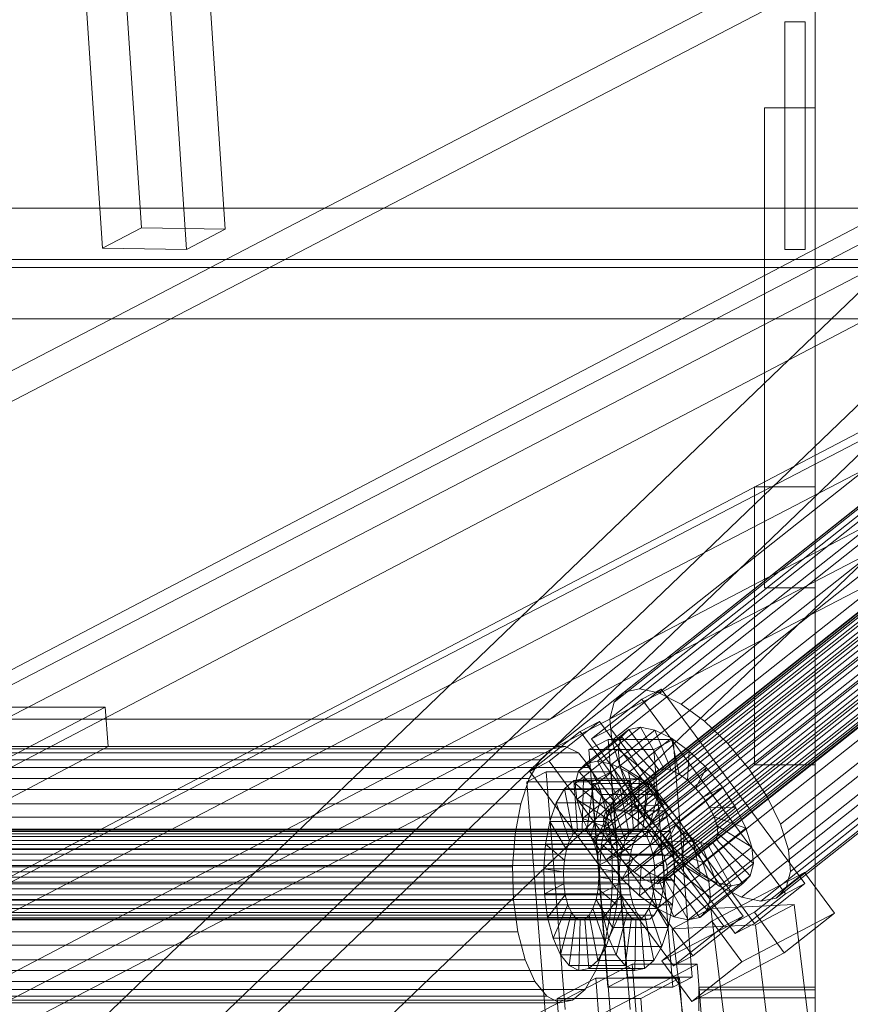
# Model space of a CAD drawing. Header units: millimetres. Extents: x -4738 to 65662, y -68080 to 6847.
# Tile 69 of 256: x -2367 to -2203, y -34557 to -34363. Entities that reach past the tile are written whole.
import ezdxf

# ---------------------------------------------------------------- set-up
doc = ezdxf.new("R2010")
doc.units = ezdxf.units.MM
doc.layers.add('frontal_C10', color=7, linetype='Continuous', lineweight=0)
doc.layers.add('frontal_dosificador', color=7, linetype='Continuous', lineweight=0)

msp = doc.modelspace()

# ---------------------------------------------------------------- linework, layer by layer
at = {"layer": 'frontal_C10'}
for p, q in [((-2356.59, -34205.243), (-2343.356, -34403.744)), ((-2326.769, -34403.993), (-2340.002, -34205.492)), ((-2351.013, -34407.753), (-2364.246, -34209.253)), ((-2334.425, -34408.003), (-2347.659, -34209.502)), ((-2501.766, -34500.967), (-2126.488, -34305.985)), ((-2382.102, -34500.967), (-2006.823, -34305.985)), ((-2262.437, -34500.967), (-1887.158, -34305.985)), ((-2126.021, -34311.865), (-2501.3, -34506.848)), ((-2006.357, -34311.865), (-2381.635, -34506.848)), ((-1886.692, -34311.865), (-2261.971, -34506.848)), ((-2088.177, -34369.14), (-2247.8, -34495.615)), ((-2085.155, -34368.517), (-2244.777, -34494.991)), ((-2081.312, -34369.325), (-2240.935, -34495.799)), ((-2066.4, -34372.895), (-2251.563, -34519.605)), ((-2065.692, -34372.182), (-2250.855, -34518.892)), ((-2090.175, -34371.153), (-2249.798, -34497.627)), ((-2064.621, -34371.961), (-2249.784, -34518.671)), ((-2063.26, -34372.247), (-2248.422, -34518.958)), ((-2061.701, -34373.021), (-2246.864, -34519.732)), ((-2076.913, -34371.509), (-2236.536, -34497.984)), ((-2066.696, -34374.051), (-2251.859, -34520.762)), ((-2091.011, -34374.417), (-2250.633, -34500.891)), ((-2060.051, -34374.23), (-2245.213, -34520.94)), ((-2072.255, -34374.921), (-2231.878, -34501.395)), ((-2066.561, -34375.573), (-2251.723, -34522.283)), ((-2058.422, -34375.791), (-2243.584, -34522.502)), ((-2066.003, -34377.355), (-2251.165, -34524.066)), ((-2090.628, -34378.71), (-2250.251, -34505.185)), ((-2242.087, -34524.309), (-2056.925, -34377.599)), ((-2065.06, -34379.277), (-2250.223, -34525.987)), ((-2055.662, -34379.53), (-2240.824, -34526.24)), ((-2067.657, -34379.328), (-2227.28, -34505.802)), ((-2063.797, -34381.208), (-2248.96, -34527.918)), ((-2054.719, -34381.452), (-2239.882, -34528.162)), ((-2089.053, -34383.741), (-2248.676, -34510.215)), ((-2062.3, -34383.015), (-2247.463, -34529.726)), ((-2060.671, -34384.577), (-2245.834, -34531.287)), ((-2054.161, -34383.234), (-2239.324, -34529.944)), ((-2223.055, -34510.904), (-2063.433, -34384.429)), ((-2059.021, -34385.786), (-2244.184, -34532.496)), ((-2057.462, -34386.56), (-2242.625, -34533.27)), ((-2055.03, -34386.625), (-2240.192, -34533.335)), ((-2054.322, -34385.912), (-2239.484, -34532.622)), ((-2054.026, -34384.755), (-2239.188, -34531.466)), ((-2056.101, -34386.846), (-2241.263, -34533.556)), ((-2086.393, -34389.165), (-2246.016, -34515.639)), ((-2059.869, -34389.878), (-2219.492, -34516.352)), ((-2082.829, -34394.613), (-2242.452, -34521.088)), ((-2057.209, -34395.302), (-2216.832, -34521.776)), ((-1597.98, -34399.844), (-2380.402, -34399.844)), ((-2078.604, -34399.715), (-2238.227, -34526.189)), ((-2055.634, -34400.332), (-2215.257, -34526.807)), ((-2198.025, -34401.641), (-2657.404, -34642.213)), ((-2620.584, -34642.213), (-2161.205, -34401.641)), ((-2351.013, -34407.753), (-2343.356, -34403.744)), ((-2343.356, -34403.744), (-2326.769, -34403.993)), ((-2326.769, -34403.993), (-2334.425, -34408.003)), ((-2074.006, -34404.122), (-2233.629, -34530.596)), ((-2055.251, -34404.626), (-2214.874, -34531.1)), ((-2191.613, -34407.19), (-2636.109, -34833.906)), ((-2613.096, -34833.906), (-2168.601, -34407.19)), ((-2334.425, -34408.003), (-2351.013, -34407.753)), ((-2069.349, -34407.533), (-2228.972, -34534.008)), ((-2056.087, -34407.89), (-2215.71, -34534.364)), ((-2399.849, -34410.028), (-1617.427, -34410.028)), ((-2064.949, -34409.718), (-2224.572, -34536.192)), ((-2058.084, -34409.902), (-2217.707, -34536.377)), ((-2379.462, -34411.6), (-1597.04, -34411.6)), ((-2061.107, -34410.526), (-2220.73, -34537)), ((-1616.487, -34421.784), (-2398.909, -34421.784)), ((-2631.991, -34861.994), (-2187.496, -34435.279)), ((-2608.979, -34861.994), (-2164.483, -34435.279)), ((-2177.305, -34433.514), (-2552.583, -34628.497)), ((-2262.437, -34500.967), (-2177.305, -34433.514)), ((-2654.271, -34681.401), (-2194.891, -34440.829)), ((-2617.451, -34681.401), (-2158.072, -34440.829)), ((-2552.117, -34634.377), (-2176.838, -34439.394)), ((-2176.838, -34439.394), (-2261.971, -34506.848)), ((-2240.489, -34495.017), (-2250.421, -34502.886)), ((-2247.8, -34495.615), (-2249.798, -34497.627)), ((-2244.777, -34494.991), (-2247.8, -34495.615)), ((-2240.935, -34495.799), (-2244.777, -34494.991)), ((-2244.307, -34497.022), (-2240.489, -34495.017)), ((-2236.536, -34497.984), (-2240.935, -34495.799)), ((-2212.054, -34533.532), (-2240.489, -34495.017)), ((-2254.239, -34504.891), (-2244.307, -34497.022)), ((-2249.798, -34497.627), (-2250.633, -34500.891)), ((-2244.307, -34497.022), (-2215.872, -34535.537)), ((-2350.544, -34498.585), (-2398.41, -34498.585)), ((-2375.045, -34511.415), (-2350.544, -34498.585)), ((-2349.918, -34506.422), (-2350.544, -34498.585)), ((-2231.878, -34501.395), (-2236.536, -34497.984)), ((-2637.716, -34695.95), (-2262.437, -34500.967)), ((-2382.102, -34500.967), (-2262.437, -34500.967)), ((-2252.707, -34501.432), (-2262.639, -34509.302)), ((-2256.525, -34503.437), (-2252.707, -34501.432)), ((-2224.272, -34539.947), (-2252.707, -34501.432)), ((-2250.633, -34500.891), (-2250.251, -34505.185)), ((-2227.28, -34505.802), (-2231.878, -34501.395)), ((-2266.457, -34511.307), (-2256.525, -34503.437)), ((-2256.525, -34503.437), (-2228.091, -34541.952)), ((-2246.847, -34502.999), (-2255.36, -34509.744)), ((-2250.421, -34502.886), (-2254.239, -34504.891)), ((-2244.586, -34502.532), (-2253.099, -34509.278)), ((-2250.421, -34502.886), (-2221.986, -34541.402)), ((-2241.711, -34503.137), (-2250.225, -34509.882)), ((-2248.341, -34504.504), (-2246.847, -34502.999)), ((-2246.847, -34502.999), (-2244.586, -34502.532)), ((-2240.923, -34511.023), (-2246.847, -34502.999)), ((-2239.852, -34510.802), (-2244.586, -34502.532)), ((-2244.586, -34502.532), (-2241.711, -34503.137)), ((-2238.49, -34511.088), (-2241.711, -34503.137)), ((-2241.711, -34503.137), (-2238.42, -34504.771)), ((-2248.341, -34504.504), (-2256.854, -34511.249)), ((-2250.982, -34504.989), (-2254.81, -34506.994)), ((-2225.805, -34543.406), (-2254.239, -34504.891)), ((-2238.095, -34504.989), (-2250.982, -34504.989)), ((-2250.982, -34504.989), (-2247.222, -34552.014)), ((-2250.251, -34505.185), (-2248.676, -34510.215)), ((-2248.966, -34506.946), (-2248.341, -34504.504)), ((-2241.631, -34511.736), (-2248.341, -34504.504)), ((-2238.42, -34504.771), (-2246.934, -34511.516)), ((-2241.923, -34506.994), (-2238.095, -34504.989)), ((-2236.931, -34511.862), (-2238.42, -34504.771)), ((-2238.42, -34504.771), (-2234.936, -34507.323)), ((-2234.335, -34552.014), (-2238.095, -34504.989)), ((-2261.971, -34506.848), (-2637.249, -34701.83)), ((-2261.971, -34506.848), (-2501.3, -34506.848)), ((-2259.386, -34506.378), (-2498.715, -34506.378)), ((-2397.783, -34506.422), (-2349.918, -34506.422)), ((-2261.971, -34506.848), (-2381.635, -34506.848)), ((-2349.918, -34506.422), (-2374.418, -34519.253)), ((-2264.419, -34509.013), (-2261.971, -34506.848)), ((-2261.971, -34506.848), (-2259.386, -34506.378)), ((-2259.386, -34506.378), (-2256.842, -34507.635)), ((-2248.966, -34506.946), (-2257.479, -34513.691)), ((-2254.81, -34506.994), (-2241.923, -34506.994)), ((-2251.05, -34554.019), (-2254.81, -34506.994)), ((-2241.927, -34512.892), (-2248.966, -34506.946)), ((-2248.68, -34510.157), (-2248.966, -34506.946)), ((-2234.936, -34507.323), (-2243.45, -34514.068)), ((-2241.923, -34506.994), (-2238.163, -34554.019)), ((-2235.281, -34513.071), (-2234.936, -34507.323)), ((-2234.936, -34507.323), (-2231.497, -34510.619)), ((-2223.055, -34510.904), (-2227.28, -34505.802)), ((-2264.419, -34509.013), (-2503.749, -34509.013)), ((-2256.842, -34507.635), (-2496.171, -34507.635)), ((-2266.566, -34512.727), (-2264.419, -34509.013)), ((-2262.639, -34509.302), (-2266.457, -34511.307)), ((-2262.639, -34509.302), (-2234.205, -34547.817)), ((-2256.842, -34507.635), (-2254.512, -34510.535)), ((-2253.099, -34509.278), (-2255.36, -34509.744)), ((-2250.225, -34509.882), (-2253.099, -34509.278)), ((-2253.099, -34509.278), (-2248.365, -34517.547)), ((-2254.512, -34510.535), (-2493.841, -34510.535)), ((-2263.232, -34511.404), (-2267.06, -34513.409)), ((-2238.023, -34549.822), (-2266.457, -34511.307)), ((-2250.345, -34511.404), (-2263.232, -34511.404)), ((-2263.232, -34511.404), (-2259.472, -34558.43)), ((-2256.854, -34511.249), (-2257.479, -34513.691)), ((-2248.68, -34510.157), (-2257.193, -34516.903)), ((-2255.36, -34509.744), (-2256.854, -34511.249)), ((-2256.854, -34511.249), (-2250.144, -34518.481)), ((-2255.36, -34509.744), (-2249.436, -34517.768)), ((-2254.512, -34510.535), (-2252.555, -34514.88)), ((-2254.173, -34513.409), (-2250.345, -34511.404)), ((-2246.585, -34558.43), (-2250.345, -34511.404)), ((-2246.934, -34511.516), (-2250.225, -34509.882)), ((-2250.225, -34509.882), (-2247.004, -34517.833)), ((-2249.436, -34517.768), (-2240.923, -34511.023)), ((-2241.791, -34514.414), (-2248.68, -34510.157)), ((-2247.502, -34513.92), (-2248.68, -34510.157)), ((-2248.676, -34510.215), (-2246.016, -34515.639)), ((-2248.365, -34517.547), (-2239.852, -34510.802)), ((-2247.004, -34517.833), (-2238.49, -34511.088)), ((-2240.923, -34511.023), (-2241.631, -34511.736)), ((-2239.852, -34510.802), (-2240.923, -34511.023)), ((-2231.497, -34510.619), (-2240.01, -34517.364)), ((-2238.49, -34511.088), (-2239.852, -34510.802)), ((-2236.931, -34511.862), (-2238.49, -34511.088)), ((-2233.652, -34514.632), (-2231.497, -34510.619)), ((-2231.497, -34510.619), (-2228.337, -34514.435)), ((-2219.492, -34516.352), (-2223.055, -34510.904)), ((-2266.566, -34512.727), (-2505.895, -34512.727)), ((-2268.263, -34517.737), (-2266.566, -34512.727)), ((-2257.787, -34513.118), (-2259.619, -34514.738)), ((-2255.854, -34512.766), (-2257.787, -34513.118)), ((-2257.787, -34513.118), (-2257.004, -34522.915)), ((-2246.741, -34513.118), (-2257.787, -34513.118)), ((-2255.854, -34512.766), (-2256.088, -34522.748)), ((-2253.951, -34513.707), (-2255.854, -34512.766)), ((-2244.808, -34512.766), (-2255.854, -34512.766)), ((-2250.44, -34519.638), (-2241.927, -34512.892)), ((-2250.144, -34518.481), (-2241.631, -34511.736)), ((-2248.573, -34514.738), (-2246.741, -34513.118)), ((-2243.45, -34514.068), (-2246.934, -34511.516)), ((-2246.934, -34511.516), (-2245.445, -34518.607)), ((-2246.741, -34513.118), (-2244.808, -34512.766)), ((-2245.958, -34522.915), (-2246.741, -34513.118)), ((-2245.445, -34518.607), (-2236.931, -34511.862)), ((-2245.042, -34522.748), (-2244.808, -34512.766)), ((-2244.808, -34512.766), (-2242.905, -34513.707)), ((-2243.794, -34519.816), (-2235.281, -34513.071)), ((-2241.631, -34511.736), (-2241.927, -34512.892)), ((-2241.927, -34512.892), (-2241.791, -34514.414)), ((-2235.281, -34513.071), (-2236.931, -34511.862)), ((-2233.652, -34514.632), (-2235.281, -34513.071)), ((-2252.555, -34514.88), (-2491.884, -34514.88)), ((-2267.06, -34513.409), (-2254.173, -34513.409)), ((-2263.3, -34560.434), (-2267.06, -34513.409)), ((-2259.619, -34514.738), (-2261.225, -34517.516)), ((-2259.619, -34514.738), (-2257.872, -34523.682)), ((-2248.573, -34514.738), (-2259.619, -34514.738)), ((-2257.479, -34513.691), (-2250.44, -34519.638)), ((-2257.479, -34513.691), (-2257.193, -34516.903)), ((-2247.502, -34513.92), (-2256.015, -34520.666)), ((-2253.951, -34513.707), (-2255.187, -34523.194)), ((-2254.173, -34513.409), (-2250.413, -34560.434)), ((-2252.208, -34515.876), (-2253.951, -34513.707)), ((-2242.905, -34513.707), (-2253.951, -34513.707)), ((-2252.555, -34514.88), (-2251.104, -34520.373)), ((-2250.304, -34521.159), (-2241.791, -34514.414)), ((-2250.179, -34517.516), (-2248.573, -34514.738)), ((-2246.826, -34523.682), (-2248.573, -34514.738)), ((-2241.233, -34516.196), (-2247.502, -34513.92)), ((-2245.512, -34517.978), (-2247.502, -34513.92)), ((-2244.141, -34523.194), (-2242.905, -34513.707)), ((-2243.45, -34514.068), (-2243.794, -34519.816)), ((-2240.01, -34517.364), (-2243.45, -34514.068)), ((-2242.905, -34513.707), (-2241.162, -34515.876)), ((-2242.165, -34521.378), (-2233.652, -34514.632)), ((-2241.791, -34514.414), (-2241.233, -34516.196)), ((-2236.85, -34521.18), (-2228.337, -34514.435)), ((-2232.155, -34516.44), (-2233.652, -34514.632)), ((-2228.337, -34514.435), (-2232.155, -34516.44)), ((-2228.337, -34514.435), (-2225.671, -34518.511)), ((-2257.193, -34516.903), (-2250.304, -34521.159)), ((-2257.193, -34516.903), (-2256.015, -34520.666)), ((-2252.208, -34515.876), (-2254.361, -34524.221)), ((-2250.744, -34519.126), (-2252.208, -34515.876)), ((-2241.162, -34515.876), (-2252.208, -34515.876)), ((-2249.746, -34522.941), (-2241.233, -34516.196)), ((-2246.016, -34515.639), (-2242.452, -34521.088)), ((-2243.315, -34524.221), (-2241.162, -34515.876)), ((-2241.233, -34516.196), (-2240.291, -34518.118)), ((-2241.162, -34515.876), (-2239.698, -34519.126)), ((-2232.155, -34516.44), (-2240.668, -34523.185)), ((-2230.892, -34518.371), (-2232.155, -34516.44)), ((-2216.832, -34521.776), (-2219.492, -34516.352)), ((-2268.263, -34517.737), (-2507.593, -34517.737)), ((-2269.397, -34523.7), (-2268.263, -34517.737)), ((-2261.225, -34517.516), (-2262.494, -34521.263)), ((-2261.225, -34517.516), (-2258.632, -34524.998)), ((-2250.179, -34517.516), (-2261.225, -34517.516)), ((-2245.512, -34517.978), (-2254.025, -34524.723)), ((-2250.744, -34519.126), (-2253.668, -34525.761)), ((-2250.855, -34518.892), (-2251.563, -34519.605)), ((-2251.448, -34521.263), (-2250.179, -34517.516)), ((-2249.784, -34518.671), (-2250.855, -34518.892)), ((-2249.658, -34523.235), (-2250.744, -34519.126)), ((-2239.698, -34519.126), (-2250.744, -34519.126)), ((-2250.44, -34519.638), (-2250.144, -34518.481)), ((-2247.586, -34524.998), (-2250.179, -34517.516)), ((-2250.144, -34518.481), (-2249.436, -34517.768)), ((-2248.422, -34518.958), (-2249.784, -34518.671)), ((-2249.436, -34517.768), (-2248.365, -34517.547)), ((-2248.804, -34524.863), (-2240.291, -34518.118)), ((-2246.864, -34519.732), (-2248.422, -34518.958)), ((-2248.365, -34517.547), (-2247.004, -34517.833)), ((-2247.004, -34517.833), (-2245.445, -34518.607)), ((-2240.291, -34518.118), (-2245.512, -34517.978)), ((-2242.846, -34522.053), (-2245.512, -34517.978)), ((-2245.445, -34518.607), (-2243.794, -34519.816)), ((-2242.622, -34525.761), (-2239.698, -34519.126)), ((-2240.01, -34517.364), (-2242.165, -34521.378)), ((-2240.291, -34518.118), (-2239.028, -34520.049)), ((-2236.85, -34521.18), (-2240.01, -34517.364)), ((-2239.698, -34519.126), (-2238.612, -34523.235)), ((-2239.405, -34525.116), (-2230.892, -34518.371)), ((-2225.671, -34518.511), (-2234.184, -34525.256)), ((-2229.95, -34520.292), (-2230.892, -34518.371)), ((-2230.892, -34518.371), (-2225.671, -34518.511)), ((-2225.671, -34518.511), (-2223.681, -34522.568)), ((-2251.104, -34520.373), (-2490.433, -34520.373)), ((-2256.015, -34520.666), (-2249.746, -34522.941)), ((-2256.015, -34520.666), (-2254.025, -34524.723)), ((-2251.563, -34519.605), (-2251.859, -34520.762)), ((-2251.859, -34520.762), (-2251.723, -34522.283)), ((-2251.104, -34520.373), (-2250.257, -34526.64)), ((-2250.304, -34521.159), (-2250.44, -34519.638)), ((-2247.541, -34526.794), (-2239.028, -34520.049)), ((-2245.213, -34520.94), (-2246.864, -34519.732)), ((-2243.584, -34522.502), (-2245.213, -34520.94)), ((-2243.794, -34519.816), (-2242.165, -34521.378)), ((-2239.028, -34520.049), (-2242.846, -34522.053)), ((-2242.452, -34521.088), (-2238.227, -34526.189)), ((-2239.028, -34520.049), (-2237.531, -34521.856)), ((-2238.463, -34527.038), (-2229.95, -34520.292)), ((-2229.392, -34522.075), (-2229.95, -34520.292)), ((-2229.95, -34520.292), (-2223.681, -34522.568)), ((-2244.117, -34522.915), (-2516.584, -34522.915)), ((-2243.201, -34522.748), (-2515.668, -34522.748)), ((-2262.494, -34521.263), (-2263.342, -34525.723)), ((-2262.494, -34521.263), (-2259.234, -34526.773)), ((-2251.448, -34521.263), (-2262.494, -34521.263)), ((-2257.872, -34523.682), (-2257.004, -34522.915)), ((-2257.004, -34522.915), (-2256.088, -34522.748)), ((-2257.004, -34522.915), (-2245.958, -34522.915)), ((-2256.088, -34522.748), (-2255.187, -34523.194)), ((-2256.088, -34522.748), (-2245.042, -34522.748)), ((-2252.296, -34525.723), (-2251.448, -34521.263)), ((-2251.723, -34522.283), (-2251.165, -34524.066)), ((-2248.188, -34526.773), (-2251.448, -34521.263)), ((-2242.846, -34522.053), (-2251.359, -34528.799)), ((-2249.746, -34522.941), (-2250.304, -34521.159)), ((-2248.804, -34524.863), (-2249.746, -34522.941)), ((-2245.958, -34522.915), (-2246.826, -34523.682)), ((-2246.044, -34528.601), (-2237.531, -34521.856)), ((-2245.042, -34522.748), (-2245.958, -34522.915)), ((-2244.141, -34523.194), (-2245.042, -34522.748)), ((-2244.985, -34523.682), (-2244.117, -34522.915)), ((-2244.117, -34522.915), (-2243.201, -34522.748)), ((-2242.087, -34524.309), (-2243.584, -34522.502)), ((-2243.201, -34522.748), (-2242.3, -34523.194)), ((-2239.686, -34525.869), (-2242.846, -34522.053)), ((-2242.165, -34521.378), (-2240.668, -34523.185)), ((-2240.668, -34523.185), (-2236.85, -34521.18)), ((-2237.531, -34521.856), (-2239.686, -34525.869)), ((-2237.905, -34528.82), (-2229.392, -34522.075)), ((-2237.531, -34521.856), (-2235.902, -34523.418)), ((-2234.184, -34525.256), (-2236.85, -34521.18)), ((-2223.681, -34522.568), (-2232.194, -34529.314)), ((-2229.256, -34523.596), (-2229.392, -34522.075)), ((-2229.392, -34522.075), (-2222.503, -34526.331)), ((-2223.681, -34522.568), (-2222.503, -34526.331)), ((-2215.257, -34526.807), (-2216.832, -34521.776)), ((-2245.745, -34524.998), (-2518.212, -34524.998)), ((-2244.985, -34523.682), (-2517.452, -34523.682)), ((-2242.3, -34523.194), (-2514.767, -34523.194)), ((-2241.474, -34524.221), (-2513.941, -34524.221)), ((-2269.397, -34523.7), (-2508.726, -34523.7)), ((-2269.888, -34530.21), (-2269.397, -34523.7)), ((-2259.234, -34526.773), (-2258.632, -34524.998)), ((-2258.632, -34524.998), (-2257.872, -34523.682)), ((-2258.632, -34524.998), (-2247.586, -34524.998)), ((-2257.872, -34523.682), (-2246.826, -34523.682)), ((-2255.187, -34523.194), (-2254.361, -34524.221)), ((-2255.187, -34523.194), (-2244.141, -34523.194)), ((-2254.361, -34524.221), (-2253.668, -34525.761)), ((-2254.361, -34524.221), (-2243.315, -34524.221)), ((-2254.025, -34524.723), (-2248.804, -34524.863)), ((-2254.025, -34524.723), (-2251.359, -34528.799)), ((-2249.658, -34523.235), (-2253.153, -34527.707)), ((-2251.165, -34524.066), (-2250.223, -34525.987)), ((-2249.025, -34527.923), (-2249.658, -34523.235)), ((-2238.612, -34523.235), (-2249.658, -34523.235)), ((-2247.541, -34526.794), (-2248.804, -34524.863)), ((-2247.586, -34524.998), (-2248.188, -34526.773)), ((-2246.826, -34523.682), (-2247.586, -34524.998)), ((-2246.347, -34526.773), (-2245.745, -34524.998)), ((-2245.745, -34524.998), (-2244.985, -34523.682)), ((-2244.415, -34530.163), (-2235.902, -34523.418)), ((-2243.315, -34524.221), (-2244.141, -34523.194)), ((-2242.622, -34525.761), (-2243.315, -34524.221)), ((-2242.765, -34531.372), (-2234.251, -34524.626)), ((-2242.3, -34523.194), (-2241.474, -34524.221)), ((-2242.107, -34527.707), (-2238.612, -34523.235)), ((-2240.824, -34526.24), (-2242.087, -34524.309)), ((-2241.474, -34524.221), (-2240.781, -34525.761)), ((-2240.668, -34523.185), (-2239.405, -34525.116)), ((-2238.612, -34523.235), (-2237.979, -34527.923)), ((-2238.065, -34531.498), (-2229.552, -34524.753)), ((-2237.769, -34530.341), (-2229.256, -34523.596)), ((-2235.902, -34523.418), (-2236.246, -34529.166)), ((-2235.902, -34523.418), (-2234.251, -34524.626)), ((-2234.251, -34524.626), (-2232.763, -34531.718)), ((-2234.251, -34524.626), (-2232.692, -34525.4)), ((-2230.26, -34525.466), (-2229.552, -34524.753)), ((-2229.552, -34524.753), (-2229.256, -34523.596)), ((-2229.552, -34524.753), (-2222.842, -34531.984)), ((-2229.256, -34523.596), (-2222.217, -34529.543)), ((-2246.347, -34526.773), (-2518.814, -34526.773)), ((-2240.781, -34525.761), (-2513.248, -34525.761)), ((-2489.587, -34526.64), (-2250.257, -34526.64)), ((-2263.342, -34525.723), (-2263.71, -34530.593)), ((-2263.342, -34525.723), (-2259.635, -34528.886)), ((-2252.296, -34525.723), (-2263.342, -34525.723)), ((-2259.635, -34528.886), (-2259.234, -34526.773)), ((-2259.234, -34526.773), (-2248.188, -34526.773)), ((-2253.668, -34525.761), (-2253.153, -34527.707)), ((-2253.668, -34525.761), (-2242.622, -34525.761)), ((-2252.664, -34530.593), (-2252.296, -34525.723)), ((-2248.589, -34528.886), (-2252.296, -34525.723)), ((-2251.359, -34528.799), (-2247.541, -34526.794)), ((-2250.257, -34526.64), (-2250.074, -34533.254)), ((-2250.223, -34525.987), (-2248.96, -34527.918)), ((-2248.188, -34526.773), (-2248.589, -34528.886)), ((-2239.686, -34525.869), (-2248.199, -34532.615)), ((-2246.044, -34528.601), (-2247.541, -34526.794)), ((-2246.748, -34528.886), (-2246.347, -34526.773)), ((-2242.107, -34527.707), (-2242.622, -34525.761)), ((-2241.206, -34532.146), (-2232.692, -34525.4)), ((-2239.882, -34528.162), (-2240.824, -34526.24)), ((-2240.781, -34525.761), (-2240.266, -34527.707)), ((-2239.844, -34532.432), (-2231.331, -34525.687)), ((-2236.246, -34529.166), (-2239.686, -34525.869)), ((-2234.184, -34525.256), (-2239.405, -34525.116)), ((-2239.405, -34525.116), (-2238.463, -34527.038)), ((-2238.773, -34532.211), (-2230.26, -34525.466)), ((-2238.227, -34526.189), (-2233.629, -34530.596)), ((-2232.194, -34529.314), (-2234.184, -34525.256)), ((-2232.692, -34525.4), (-2229.471, -34533.352)), ((-2232.692, -34525.4), (-2231.331, -34525.687)), ((-2231.331, -34525.687), (-2230.26, -34525.466)), ((-2231.331, -34525.687), (-2226.597, -34533.956)), ((-2222.503, -34526.331), (-2231.016, -34533.076)), ((-2230.26, -34525.466), (-2224.336, -34533.49)), ((-2222.503, -34526.331), (-2222.217, -34529.543)), ((-2214.874, -34531.1), (-2215.257, -34526.807)), ((-2246.748, -34528.886), (-2519.215, -34528.886)), ((-2240.266, -34527.707), (-2512.734, -34527.707)), ((-2259.809, -34531.193), (-2259.635, -34528.886)), ((-2259.635, -34528.886), (-2248.589, -34528.886)), ((-2253.153, -34527.707), (-2252.853, -34529.928)), ((-2253.153, -34527.707), (-2242.107, -34527.707)), ((-2252.853, -34529.928), (-2249.025, -34527.923)), ((-2251.359, -34528.799), (-2248.199, -34532.615)), ((-2249.025, -34527.923), (-2237.979, -34527.923)), ((-2248.888, -34532.87), (-2249.025, -34527.923)), ((-2248.96, -34527.918), (-2247.463, -34529.726)), ((-2248.589, -34528.886), (-2248.763, -34531.193)), ((-2248.199, -34532.615), (-2246.044, -34528.601)), ((-2246.922, -34531.193), (-2246.748, -34528.886)), ((-2244.415, -34530.163), (-2246.044, -34528.601)), ((-2241.808, -34529.928), (-2242.107, -34527.707)), ((-2237.979, -34527.923), (-2241.808, -34529.928)), ((-2240.266, -34527.707), (-2239.967, -34529.928)), ((-2239.324, -34529.944), (-2239.882, -34528.162)), ((-2232.194, -34529.314), (-2238.463, -34527.038)), ((-2238.463, -34527.038), (-2237.905, -34528.82)), ((-2237.979, -34527.923), (-2237.842, -34532.87)), ((-2231.016, -34533.076), (-2237.905, -34528.82)), ((-2237.905, -34528.82), (-2237.769, -34530.341)), ((-2512.434, -34529.928), (-2239.967, -34529.928)), ((-2269.888, -34530.21), (-2509.217, -34530.21)), ((-2269.704, -34536.824), (-2269.888, -34530.21)), ((-2263.71, -34530.593), (-2259.809, -34531.193)), ((-2252.664, -34530.593), (-2263.71, -34530.593)), ((-2263.71, -34530.593), (-2263.572, -34535.541)), ((-2241.808, -34529.928), (-2252.853, -34529.928)), ((-2252.853, -34529.928), (-2252.788, -34532.271)), ((-2248.763, -34531.193), (-2252.664, -34530.593)), ((-2252.526, -34535.541), (-2252.664, -34530.593)), ((-2247.463, -34529.726), (-2245.834, -34531.287)), ((-2236.246, -34529.166), (-2244.76, -34535.911)), ((-2244.76, -34535.911), (-2244.415, -34530.163)), ((-2242.765, -34531.372), (-2244.415, -34530.163)), ((-2241.742, -34532.271), (-2241.808, -34529.928)), ((-2239.967, -34529.928), (-2239.901, -34532.271)), ((-2239.188, -34531.466), (-2239.324, -34529.944)), ((-2237.769, -34530.341), (-2238.065, -34531.498)), ((-2230.73, -34536.288), (-2237.769, -34530.341)), ((-2232.763, -34531.718), (-2236.246, -34529.166)), ((-2233.629, -34530.596), (-2228.972, -34534.008)), ((-2231.016, -34533.076), (-2232.194, -34529.314)), ((-2222.217, -34529.543), (-2230.73, -34536.288)), ((-2222.217, -34529.543), (-2222.842, -34531.984)), ((-2246.922, -34531.193), (-2519.389, -34531.193)), ((-2239.901, -34532.271), (-2512.369, -34532.271)), ((-2259.809, -34531.193), (-2248.763, -34531.193)), ((-2259.744, -34533.536), (-2259.809, -34531.193)), ((-2252.788, -34532.271), (-2252.963, -34534.578)), ((-2248.888, -34532.87), (-2252.788, -34532.271)), ((-2252.788, -34532.271), (-2241.742, -34532.271)), ((-2248.763, -34531.193), (-2248.698, -34533.536)), ((-2248.199, -34532.615), (-2244.76, -34535.911)), ((-2246.857, -34533.536), (-2246.922, -34531.193)), ((-2245.834, -34531.287), (-2244.184, -34532.496)), ((-2244.184, -34532.496), (-2242.625, -34533.27)), ((-2241.276, -34538.463), (-2242.765, -34531.372)), ((-2241.206, -34532.146), (-2242.765, -34531.372)), ((-2241.917, -34534.578), (-2241.742, -34532.271)), ((-2241.742, -34532.271), (-2237.842, -34532.87)), ((-2232.763, -34531.718), (-2241.276, -34538.463)), ((-2237.985, -34540.097), (-2241.206, -34532.146)), ((-2239.844, -34532.432), (-2241.206, -34532.146)), ((-2240.192, -34533.335), (-2239.484, -34532.622)), ((-2239.901, -34532.271), (-2240.076, -34534.578)), ((-2238.773, -34532.211), (-2239.844, -34532.432)), ((-2235.111, -34540.701), (-2239.844, -34532.432)), ((-2239.484, -34532.622), (-2239.188, -34531.466)), ((-2238.065, -34531.498), (-2238.773, -34532.211)), ((-2232.849, -34540.235), (-2238.773, -34532.211)), ((-2231.355, -34538.73), (-2238.065, -34531.498)), ((-2229.471, -34533.352), (-2232.763, -34531.718)), ((-2222.842, -34531.984), (-2231.355, -34538.73)), ((-2230.421, -34540.949), (-2212.094, -34531.326)), ((-2222.842, -34531.984), (-2224.336, -34533.49)), ((-2212.094, -34531.326), (-2222.026, -34539.195)), ((-2215.71, -34534.364), (-2214.874, -34531.1)), ((-2206.17, -34539.35), (-2212.094, -34531.326)), ((-2246.857, -34533.536), (-2519.324, -34533.536)), ((-2240.076, -34534.578), (-2512.543, -34534.578)), ((-2250.074, -34533.254), (-2489.403, -34533.254)), ((-2263.572, -34535.541), (-2259.744, -34533.536)), ((-2259.744, -34533.536), (-2248.698, -34533.536)), ((-2259.444, -34535.757), (-2259.744, -34533.536)), ((-2252.963, -34534.578), (-2253.364, -34536.691)), ((-2249.256, -34537.74), (-2252.963, -34534.578)), ((-2252.963, -34534.578), (-2241.917, -34534.578)), ((-2248.698, -34533.536), (-2252.526, -34535.541)), ((-2250.074, -34533.254), (-2250.565, -34539.764)), ((-2249.256, -34537.74), (-2248.888, -34532.87)), ((-2237.842, -34532.87), (-2248.888, -34532.87)), ((-2248.698, -34533.536), (-2248.398, -34535.757)), ((-2246.557, -34535.757), (-2246.857, -34533.536)), ((-2242.625, -34533.27), (-2241.263, -34533.556)), ((-2242.318, -34536.691), (-2241.917, -34534.578)), ((-2241.917, -34534.578), (-2238.21, -34537.74)), ((-2241.263, -34533.556), (-2240.192, -34533.335)), ((-2240.076, -34534.578), (-2240.477, -34536.691)), ((-2237.842, -34532.87), (-2238.21, -34537.74)), ((-2229.471, -34533.352), (-2237.985, -34540.097)), ((-2226.597, -34533.956), (-2235.111, -34540.701)), ((-2224.336, -34533.49), (-2232.849, -34540.235)), ((-2230.73, -34536.288), (-2231.016, -34533.076)), ((-2226.597, -34533.956), (-2229.471, -34533.352)), ((-2228.972, -34534.008), (-2224.572, -34536.192)), ((-2224.336, -34533.49), (-2226.597, -34533.956)), ((-2221.986, -34541.402), (-2212.054, -34533.532)), ((-2217.707, -34536.377), (-2215.71, -34534.364)), ((-2212.054, -34533.532), (-2215.872, -34535.537)), ((-2246.557, -34535.757), (-2519.025, -34535.757)), ((-2240.477, -34536.691), (-2512.944, -34536.691)), ((-2252.526, -34535.541), (-2263.572, -34535.541)), ((-2263.572, -34535.541), (-2262.939, -34540.229)), ((-2262.939, -34540.229), (-2259.444, -34535.757)), ((-2259.444, -34535.757), (-2248.398, -34535.757)), ((-2258.93, -34537.703), (-2259.444, -34535.757)), ((-2253.364, -34536.691), (-2253.966, -34538.466)), ((-2250.103, -34542.201), (-2253.364, -34536.691)), ((-2253.364, -34536.691), (-2242.318, -34536.691)), ((-2251.893, -34540.229), (-2252.526, -34535.541)), ((-2248.398, -34535.757), (-2251.893, -34540.229)), ((-2248.398, -34535.757), (-2247.884, -34537.703)), ((-2246.043, -34537.703), (-2246.557, -34535.757)), ((-2244.76, -34535.911), (-2241.276, -34538.463)), ((-2242.92, -34538.466), (-2242.318, -34536.691)), ((-2242.318, -34536.691), (-2239.057, -34542.201)), ((-2240.477, -34536.691), (-2241.079, -34538.466)), ((-2231.355, -34538.73), (-2230.73, -34536.288)), ((-2215.872, -34535.537), (-2225.805, -34543.406)), ((-2224.572, -34536.192), (-2220.73, -34537)), ((-2220.73, -34537), (-2217.707, -34536.377)), ((-2246.043, -34537.703), (-2518.51, -34537.703)), ((-2241.079, -34538.466), (-2513.546, -34538.466)), ((-2269.704, -34536.824), (-2509.034, -34536.824)), ((-2268.858, -34543.091), (-2269.704, -34536.824)), ((-2261.854, -34544.338), (-2258.93, -34537.703)), ((-2258.93, -34537.703), (-2247.884, -34537.703)), ((-2258.237, -34539.242), (-2258.93, -34537.703)), ((-2253.966, -34538.466), (-2254.726, -34539.782)), ((-2251.373, -34545.948), (-2253.966, -34538.466)), ((-2253.966, -34538.466), (-2242.92, -34538.466)), ((-2247.884, -34537.703), (-2250.808, -34544.338)), ((-2250.103, -34542.201), (-2249.256, -34537.74)), ((-2238.21, -34537.74), (-2249.256, -34537.74)), ((-2247.884, -34537.703), (-2247.191, -34539.242)), ((-2245.35, -34539.242), (-2246.043, -34537.703)), ((-2243.68, -34539.782), (-2242.92, -34538.466)), ((-2242.92, -34538.466), (-2240.327, -34545.948)), ((-2241.079, -34538.466), (-2241.839, -34539.782)), ((-2241.276, -34538.463), (-2237.985, -34540.097)), ((-2238.21, -34537.74), (-2239.057, -34542.201)), ((-2230.638, -34538.474), (-2238.295, -34542.484)), ((-2214.152, -34537.66), (-2230.638, -34538.474)), ((-2230.638, -34538.474), (-2223.133, -34599.301)), ((-2221.808, -34541.67), (-2214.152, -34537.66)), ((-2206.647, -34598.488), (-2214.152, -34537.66)), ((-2245.35, -34539.242), (-2517.817, -34539.242)), ((-2244.524, -34540.27), (-2516.991, -34540.27)), ((-2242.707, -34540.549), (-2515.174, -34540.549)), ((-2241.839, -34539.782), (-2514.306, -34539.782)), ((-2250.565, -34539.764), (-2489.894, -34539.764)), ((-2251.893, -34540.229), (-2262.939, -34540.229)), ((-2262.939, -34540.229), (-2261.854, -34544.338)), ((-2260.39, -34547.588), (-2258.237, -34539.242)), ((-2258.647, -34549.757), (-2257.411, -34540.27)), ((-2258.237, -34539.242), (-2247.191, -34539.242)), ((-2257.411, -34540.27), (-2258.237, -34539.242)), ((-2257.411, -34540.27), (-2246.365, -34540.27)), ((-2256.51, -34540.716), (-2257.411, -34540.27)), ((-2255.594, -34540.549), (-2256.51, -34540.716)), ((-2254.726, -34539.782), (-2255.594, -34540.549)), ((-2254.81, -34550.346), (-2255.594, -34540.549)), ((-2255.594, -34540.549), (-2244.548, -34540.549)), ((-2252.979, -34548.726), (-2254.726, -34539.782)), ((-2254.726, -34539.782), (-2243.68, -34539.782)), ((-2250.808, -34544.338), (-2251.893, -34540.229)), ((-2250.565, -34539.764), (-2251.698, -34545.727)), ((-2247.191, -34539.242), (-2249.344, -34547.588)), ((-2246.365, -34540.27), (-2247.601, -34549.757)), ((-2247.191, -34539.242), (-2246.365, -34540.27)), ((-2246.365, -34540.27), (-2245.464, -34540.716)), ((-2245.464, -34540.716), (-2244.548, -34540.549)), ((-2244.524, -34540.27), (-2245.35, -34539.242)), ((-2244.548, -34540.549), (-2243.68, -34539.782)), ((-2244.548, -34540.549), (-2243.764, -34550.346)), ((-2243.623, -34540.716), (-2244.524, -34540.27)), ((-2243.68, -34539.782), (-2241.933, -34548.726)), ((-2242.707, -34540.549), (-2243.623, -34540.716)), ((-2241.839, -34539.782), (-2242.707, -34540.549)), ((-2222.026, -34539.195), (-2240.353, -34548.818)), ((-2237.985, -34540.097), (-2235.111, -34540.701)), ((-2235.111, -34540.701), (-2232.849, -34540.235)), ((-2234.205, -34547.817), (-2224.272, -34539.947)), ((-2232.849, -34540.235), (-2231.355, -34538.73)), ((-2224.272, -34539.947), (-2228.091, -34541.952)), ((-2206.17, -34539.35), (-2224.497, -34548.973)), ((-2222.026, -34539.195), (-2216.102, -34547.219)), ((-2216.102, -34547.219), (-2206.17, -34539.35)), ((-2243.623, -34540.716), (-2516.09, -34540.716)), ((-2256.744, -34550.698), (-2256.51, -34540.716)), ((-2256.51, -34540.716), (-2245.464, -34540.716)), ((-2251.373, -34545.948), (-2250.103, -34542.201)), ((-2239.057, -34542.201), (-2250.103, -34542.201)), ((-2245.464, -34540.716), (-2245.698, -34550.698)), ((-2240.353, -34548.818), (-2230.421, -34540.949)), ((-2239.057, -34542.201), (-2240.327, -34545.948)), ((-2238.295, -34542.484), (-2221.808, -34541.67)), ((-2230.79, -34603.312), (-2238.295, -34542.484)), ((-2228.091, -34541.952), (-2238.023, -34549.822)), ((-2230.421, -34540.949), (-2224.497, -34548.973)), ((-2225.805, -34543.406), (-2221.986, -34541.402)), ((-2214.303, -34602.498), (-2221.808, -34541.67)), ((-2268.858, -34543.091), (-2508.187, -34543.091)), ((-2267.407, -34548.584), (-2268.858, -34543.091)), ((-2250.808, -34544.338), (-2261.854, -34544.338)), ((-2261.854, -34544.338), (-2260.39, -34547.588)), ((-2249.344, -34547.588), (-2250.808, -34544.338)), ((-2251.698, -34545.727), (-2491.028, -34545.727)), ((-2251.698, -34545.727), (-2253.396, -34550.736)), ((-2252.979, -34548.726), (-2251.373, -34545.948)), ((-2240.327, -34545.948), (-2251.373, -34545.948)), ((-2240.327, -34545.948), (-2241.933, -34548.726)), ((-2249.344, -34547.588), (-2260.39, -34547.588)), ((-2260.39, -34547.588), (-2258.647, -34549.757)), ((-2247.601, -34549.757), (-2249.344, -34547.588)), ((-2238.023, -34549.822), (-2234.205, -34547.817)), ((-2234.429, -34556.842), (-2216.102, -34547.219)), ((-2267.407, -34548.584), (-2506.736, -34548.584)), ((-2265.449, -34552.928), (-2267.407, -34548.584)), ((-2246.23, -34549.453), (-2264.605, -34559.076)), ((-2247.601, -34549.757), (-2258.647, -34549.757)), ((-2258.647, -34549.757), (-2256.744, -34550.698)), ((-2256.744, -34550.698), (-2254.81, -34550.346)), ((-2254.81, -34550.346), (-2252.979, -34548.726)), ((-2243.764, -34550.346), (-2254.81, -34550.346)), ((-2241.933, -34548.726), (-2252.979, -34548.726)), ((-2251.718, -34559.076), (-2233.343, -34549.453)), ((-2245.698, -34550.698), (-2247.601, -34549.757)), ((-2233.343, -34549.453), (-2246.23, -34549.453)), ((-2246.23, -34549.453), (-2245.447, -34559.25)), ((-2243.764, -34550.346), (-2245.698, -34550.698)), ((-2241.933, -34548.726), (-2243.764, -34550.346)), ((-2234.429, -34556.842), (-2240.353, -34548.818)), ((-2224.497, -34548.973), (-2234.429, -34556.842)), ((-2232.56, -34559.25), (-2233.343, -34549.453)), ((-2253.396, -34550.736), (-2492.725, -34550.736)), ((-2253.43, -34552.26), (-2261.087, -34556.27)), ((-2245.698, -34550.698), (-2256.744, -34550.698)), ((-2253.396, -34550.736), (-2255.542, -34554.45)), ((-2236.861, -34552.26), (-2253.43, -34552.26)), ((-2253.43, -34552.26), (-2249.702, -34598.894)), ((-2251.05, -34554.019), (-2247.222, -34552.014)), ((-2247.222, -34552.014), (-2234.335, -34552.014)), ((-2244.518, -34556.27), (-2236.861, -34552.26)), ((-2234.335, -34552.014), (-2238.163, -34554.019)), ((-2233.133, -34598.894), (-2236.861, -34552.26)), ((-2265.449, -34552.928), (-2504.779, -34552.928)), ((-2263.119, -34555.828), (-2265.449, -34552.928)), ((-2238.163, -34554.019), (-2251.05, -34554.019)), ((-2263.119, -34555.828), (-2502.449, -34555.828)), ((-2255.542, -34554.45), (-2494.872, -34554.45)), ((-2260.576, -34557.086), (-2263.119, -34555.828)), ((-2255.542, -34554.45), (-2257.991, -34556.616)), ((-2260.576, -34557.086), (-2499.905, -34557.086)), ((-2257.991, -34556.616), (-2497.32, -34556.616)), ((-2261.087, -34556.27), (-2244.518, -34556.27)), ((-2257.358, -34602.903), (-2261.087, -34556.27)), ((-2257.991, -34556.616), (-2260.576, -34557.086)), ((-2240.789, -34602.903), (-2244.518, -34556.27))]:
    msp.add_line(p, q, dxfattribs=at)
at = {"layer": 'frontal_dosificador'}
for p, q in [((-2210, -34680), (-2210, -34330)), ((-2216, -34363), (-2212, -34363)), ((-2216, -34408), (-2216, -34363)), ((-2212, -34408), (-2212, -34363)), ((-2220, -34380), (-2210, -34380)), ((-2220, -34475), (-2220, -34380)), ((-2210, -34475), (-2210, -34380)), ((-2216, -34408), (-2212, -34408)), ((-2222, -34455), (-2210, -34455)), ((-2222, -34510), (-2222, -34455)), ((-2210, -34510), (-2210, -34455)), ((-2220, -34475), (-2210, -34475)), ((-2222, -34510), (-2210, -34510)), ((-2233, -34554.545), (-2233, -34554)), ((-2233, -34554), (-2210, -34554)), ((-2210, -34554.545), (-2210, -34554)), ((-2233, -34556.144), (-2233, -34554.545)), ((-2233, -34554.545), (-2210, -34554.545)), ((-2233, -34558.686), (-2233, -34556.144)), ((-2233, -34556.144), (-2210, -34556.144)), ((-2210, -34556.144), (-2210, -34554.545)), ((-2210, -34558.686), (-2210, -34556.144))]:
    msp.add_line(p, q, dxfattribs=at)

doc.saveas('drawing.dxf')
